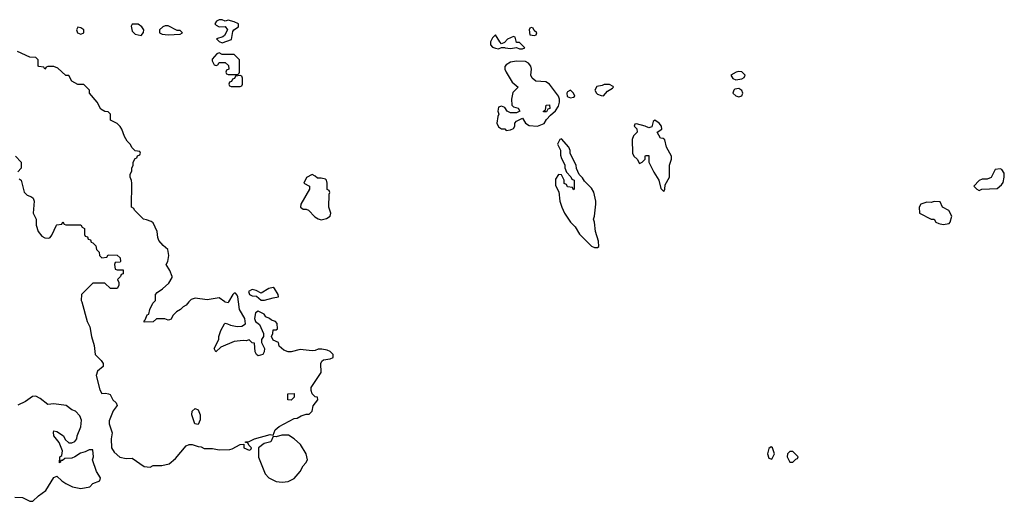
# Model space of a CAD drawing. Header units: inches. Extents: x 1980008 to 2252673, y 74414 to 260562.
# Tile 211 of 228: x 2211682 to 2218238, y 208674 to 211878. Entities that reach past the tile are written whole.
import ezdxf

# ---------------------------------------------------------------- set-up
doc = ezdxf.new("R2010")
doc.units = ezdxf.units.IN
doc.header["$MEASUREMENT"] = 0
doc.layers.add('C2210', color=7, linetype='Continuous')
doc.layers.add('C2211', color=7, linetype='Continuous')

msp = doc.modelspace()

# ---------------------------------------------------------------- linework, layer by layer
at = {"layer": 'C2210', "color": 5, "elevation": 60}
for points in [[(2212094.8, 210000), (2212130.7, 209870.7), (2212150, 209834), (2212161, 209770), (2212178, 209710), (2212184.7, 209650), (2212224.7, 209610), (2212238, 209590), (2212238, 209570), (2212199.8, 209540.2), (2212190.5, 209510), (2212216.3, 209416.3), (2212230, 209391.3), (2212253.2, 209393.2), (2212274, 209390), (2212283.6, 209383.6), (2212302, 209350), (2212324.7, 209330), (2212330.9, 209310.9), (2212303.5, 209276.5), (2212277.3, 209210), (2212278.8, 209190), (2212297.3, 209130), (2212290.7, 209089.3), (2212294, 209030), (2212310, 209001), (2212347.7, 208967.7), (2212390, 208958), (2212430, 208962), (2212510, 208904.7), (2212550, 208902), (2212570, 208911.3), (2212628.8, 208911.1), (2212677.2, 208922.8), (2212720.2, 208959.8), (2212790, 209042), (2212810, 209052), (2212830, 209051.3), (2212870, 209038), (2212890, 209036), (2212910, 209026), (2212965.4, 209025.4), (2213010, 209016), (2213080.4, 209019.6), (2213096.4, 209023.6), (2213150, 209052), (2213174, 209054), (2213174, 209030), (2213210, 209014), (2213222, 209018), (2213226, 209030), (2213207.3, 209047.3), (2213202, 209062), (2213186, 209066), (2213186, 209070), (2213210, 209072), (2213246, 209090), (2213350, 209118), (2213370, 209114), (2213382, 209150), (2213410, 209171.3), (2213510, 209224.7), (2213530, 209226.8), (2213557.2, 209242.8), (2213590, 209254), (2213610, 209254), (2213630, 209274), (2213635.3, 209310), (2213668, 209350), (2213666, 209366), (2213650, 209368), (2213629.1, 209389.1), (2213622, 209410), (2213622, 209430), (2213688.7, 209530), (2213688, 209590), (2213694.6, 209605.4), (2213705.2, 209614.8), (2213750, 209622), (2213768.7, 209630), (2213769.2, 209650), (2213749, 209670), (2213730, 209679.5), (2213694.8, 209685.2), (2213670, 209685.2), (2213650, 209677.2), (2213630, 209676), (2213550, 209684), (2213490, 209668), (2213470, 209668), (2213440.2, 209680.2), (2213410, 209706), (2213406, 209730), (2213370, 209746), (2213358, 209770), (2213368, 209790), (2213370, 209814), (2213390, 209814), (2213398, 209822), (2213396.4, 209856.4), (2213386, 209870), (2213358, 209878), (2213346, 209890), (2213321.2, 209901.2), (2213310, 209918), (2213270, 209938), (2213252, 209928), (2213246, 209890), (2213251.3, 209870), (2213278, 209850), (2213304.7, 209790), (2213304.7, 209770), (2213292, 209750), (2213292, 209730), (2213311, 209691), (2213310.9, 209669.1), (2213302, 209650), (2213270, 209641.2), (2213259, 209650), (2213249.4, 209669.4), (2213246, 209726), (2213230, 209728), (2213210, 209748), (2213190, 209742), (2213170, 209744), (2213110, 209736), (2213021, 209699), (2212987.3, 209667.3), (2212978, 209690), (2213008, 209750), (2213008, 209770), (2213022, 209810), (2213045.2, 209854.8), (2213050, 209858), (2213064.7, 209855.3), (2213085.8, 209845.8), (2213130, 209835.8), (2213160.7, 209839.3), (2213185.2, 209854.8), (2213182, 209890), (2213145.2, 209950), (2213138.2, 210000)], [(2212809.1, 210000), (2212790, 209978), (2212770, 209968), (2212752, 209950), (2212726, 209934), (2212702, 209910), (2212690, 209886), (2212679.6, 209880.4), (2212670, 209878), (2212648.4, 209888.4), (2212592.7, 209887.3), (2212570, 209868.7), (2212510, 209866), (2212510, 209874), (2212518, 209882), (2212530, 209914), (2212542, 209918), (2212548, 209950), (2212568.4, 209991.6), (2212576.4, 210000)], [(2213072.7, 210000), (2213070, 209995.3), (2213050, 209999), (2213048.5, 210000)], [(2211650, 208702), (2211699.6, 208699.6), (2211750, 208674), (2211770, 208674), (2211808, 208710), (2211855.1, 208744.9), (2211910, 208832), (2211930, 208842), (2211962, 208810), (2211990, 208792), (2212034, 208770), (2212090, 208758), (2212148.8, 208771.1), (2212170, 208792), (2212215.3, 208810), (2212219, 208830), (2212192.7, 208872.7), (2212166, 208950), (2212174, 208970), (2212170, 209015.3), (2212143.5, 209016.5), (2212118, 209002), (2212086.8, 208993.2), (2212050, 208968.7), (2212030, 208962), (2211982, 208958), (2211966, 208946), (2211954, 208946), (2211954, 208934), (2211948, 208930), (2211948.7, 208970), (2211962, 208978), (2211968, 209010), (2211945.2, 209065.2), (2211910, 209108.7), (2211906, 209134), (2211910, 209142), (2211930, 209138), (2211974, 209110), (2211984.7, 209084.7), (2212010, 209062), (2212030, 209062), (2212050, 209072), (2212062, 209090), (2212064, 209110), (2212089.3, 209170), (2212093.2, 209213.2), (2212083.1, 209243.1), (2212053.6, 209273.6), (2212030, 209282), (2211992, 209312), (2211910, 209322), (2211870, 209318), (2211818.6, 209358.6), (2211790, 209374), (2211767.9, 209372.1), (2211721.4, 209338.6), (2211670, 209313.2)]]:
    msp.add_lwpolyline(points, dxfattribs=at)
for points in [[(2213490, 209346), (2213468.4, 209348.4), (2213468, 209390), (2213510, 209392), (2213510, 209366)], [(2212870, 209186), (2212848, 209190), (2212829.1, 209249.1), (2212830, 209274), (2212850, 209292), (2212870, 209282), (2212884.7, 209250), (2212883.6, 209216.4)], [(2213426.4, 209113.6), (2213390, 209102), (2213370, 209106), (2213354, 209070), (2213310, 209058), (2213272, 209030), (2213272, 208968), (2213316.9, 208856.9), (2213342, 208830), (2213390, 208804.7), (2213430, 208801), (2213470, 208804.7), (2213510, 208824.7), (2213550, 208872), (2213569.1, 208910.9), (2213588, 208930), (2213598, 208950), (2213589, 208990), (2213552.7, 209052.7), (2213510, 209088.7), (2213472.9, 209112.9)], [(2216684.7, 209035.3), (2216670, 209026), (2216661, 208990), (2216670, 208962), (2216690, 208954), (2216708.7, 208990), (2216695.3, 209030)], [(2216830, 209006), (2216810, 209006), (2216794, 208990), (2216792, 208970), (2216810, 208934), (2216830, 208934), (2216850, 208954), (2216862, 208958), (2216866, 208970)]]:
    msp.add_lwpolyline(points, close=True, dxfattribs=at)
at = {"layer": 'C2211', "color": 5, "elevation": 60}
for points in [[(2212070, 211828), (2212061, 211810), (2212066, 211790), (2212090, 211782.8), (2212108, 211790), (2212108.7, 211810), (2212090, 211824)], [(2212470, 211849), (2212432, 211848), (2212424.7, 211835.3), (2212430, 211802), (2212450, 211782), (2212490, 211774), (2212507.3, 211792.7), (2212508, 211810), (2212495.3, 211830)], [(2212670, 211838), (2212650, 211838), (2212634, 211830), (2212614, 211810), (2212614, 211790), (2212630, 211782), (2212670, 211778), (2212750, 211782), (2212766, 211790), (2212750, 211806), (2212730, 211806)], [(2213030, 211878), (2213010, 211878), (2212991.6, 211868.4), (2212982, 211850), (2212990, 211842), (2213010, 211831.3), (2213050, 211832), (2213064.7, 211810), (2213046.8, 211773.2), (2213035.3, 211764.7), (2212992, 211750), (2213010, 211732), (2213030, 211724.7), (2213092.9, 211747.1), (2213101.2, 211798.8), (2213108, 211810), (2213138, 211830), (2213138, 211850), (2213110, 211864), (2213070, 211875.3), (2213050, 211868)], [(2215090, 211826), (2215078, 211822), (2215074, 211810), (2215078, 211778), (2215110, 211774), (2215122, 211778), (2215126, 211790), (2215107.3, 211807.3), (2215102, 211822)], [(2214850, 211778), (2214830, 211758), (2214816, 211730), (2214816, 211710), (2214830, 211696), (2214850, 211687.7), (2214870, 211684.9), (2214890, 211694), (2214910, 211694), (2214914, 211690), (2214950, 211686.8), (2214990, 211694), (2215010, 211684.7), (2215030, 211684.7), (2215046, 211690), (2215010, 211726), (2214990, 211726), (2214982, 211762), (2214970, 211766), (2214930, 211748), (2214910, 211726), (2214890, 211718), (2214878, 211730)], [(2213010, 211658), (2212994, 211650), (2212963.6, 211616.4), (2212963.6, 211603.6), (2212978, 211578), (2212990, 211574), (2213002, 211578), (2213010, 211594), (2213050, 211594), (2213072.7, 211572.7), (2213074, 211550), (2213058, 211542), (2213054, 211530), (2213058, 211518), (2213070, 211514), (2213130, 211514), (2213142, 211518), (2213146, 211530), (2213146, 211610), (2213110, 211646), (2213030, 211646)], [(2214990, 211602), (2214950, 211596.2), (2214922, 211578), (2214913.2, 211566.8), (2214912.7, 211550), (2214921.3, 211530), (2214962, 211462), (2215001, 211430), (2214966.6, 211393.4), (2214956.3, 211350), (2214958, 211310), (2214970, 211298), (2215002, 211290), (2215011.3, 211268.7), (2214990, 211258), (2214950, 211258), (2214928.7, 211268.7), (2214913.2, 211293.2), (2214890, 211302), (2214870, 211295.3), (2214864.7, 211270), (2214872, 211250), (2214865.4, 211234.6), (2214858.8, 211190), (2214870, 211164.7), (2214890, 211151.3), (2214911.3, 211151.3), (2214922, 211142), (2214950, 211144.7), (2214970, 211154), (2214978, 211170), (2214978, 211190), (2214990, 211202), (2215030, 211222), (2215051, 211190), (2215073.4, 211173.4), (2215129.3, 211170.7), (2215173.6, 211186.4), (2215190, 211214), (2215216.4, 211243.6), (2215250, 211272), (2215270, 211302), (2215277.2, 211330), (2215277.2, 211350), (2215269.2, 211370), (2215209, 211450), (2215184.5, 211464.5), (2215118, 211470), (2215093.2, 211490), (2215085.2, 211510), (2215089.2, 211550), (2215086, 211570), (2215070, 211589.2), (2215050, 211599.5)], [(2213150, 211506), (2213118, 211502), (2213112.7, 211487.3), (2213098, 211482), (2213092.7, 211467.3), (2213078, 211462), (2213074, 211450), (2213078, 211438), (2213090, 211434), (2213150, 211434), (2213162, 211438), (2213166, 211450), (2213166, 211490), (2213162, 211502)], [(2216470, 211534), (2216452, 211530), (2216416, 211510), (2216430, 211486.8), (2216450, 211477.3), (2216490, 211484), (2216506, 211494), (2216512.3, 211510), (2216490, 211531.6)], [(2215610, 211448), (2215572.7, 211447.3), (2215559.6, 211440.4), (2215525.4, 211434.6), (2215512, 211410), (2215522, 211390), (2215530, 211382), (2215552.7, 211372.7), (2215570, 211372), (2215596.4, 211403.6), (2215630, 211422), (2215635.3, 211430), (2215632.9, 211432.9)], [(2215350, 211408.7), (2215330, 211398), (2215324.7, 211390), (2215326.8, 211366.8), (2215350, 211358), (2215370, 211362), (2215378, 211370), (2215368.7, 211390)], [(2216470, 211419.3), (2216444.4, 211415.6), (2216436, 211410), (2216430.7, 211390), (2216450, 211370.7), (2216470, 211364), (2216490, 211372), (2216497.2, 211390), (2216490, 211408)], [(2215170, 211266), (2215168.7, 211270), (2215182, 211278), (2215188, 211310), (2215210, 211312), (2215212, 211288), (2215198, 211282), (2215190, 211266)], [(2215910, 211208.7), (2215899.6, 211200.4), (2215890, 211166), (2215870, 211158), (2215846, 211170), (2215790, 211186), (2215778, 211182), (2215774, 211170), (2215792, 211152), (2215794, 211130), (2215770, 211106), (2215759.6, 211080.4), (2215762, 210990), (2215772, 210970), (2215794, 210950), (2215810, 210922), (2215826, 210930), (2215846, 210950), (2215846, 210970), (2215850, 210974), (2215870, 210974), (2215872, 210930), (2215903.5, 210863.5), (2215938, 210810), (2215950, 210754), (2215970, 210734), (2215978, 210750), (2215980.4, 210779.6), (2216008, 210830), (2216008.7, 210910), (2216022, 210950), (2216022, 210970), (2215988.7, 211030), (2215978, 211078), (2215967.3, 211087.3), (2215948.8, 211088.9), (2215926, 211130), (2215958, 211150), (2215955.3, 211170), (2215939, 211190)], [(2215290, 211086), (2215278, 211082), (2215262, 211050), (2215282, 211010), (2215283.6, 210976.4), (2215290, 210954), (2215311.6, 210911.6), (2215312.7, 210892.7), (2215323.6, 210863.6), (2215352.7, 210832.7), (2215358, 210818), (2215374, 210810), (2215374, 210750), (2215370, 210746), (2215362, 210762), (2215330, 210766), (2215322, 210782), (2215308, 210788), (2215308, 210810), (2215290, 210846), (2215270, 210848), (2215250, 210818), (2215250, 210774), (2215272, 210732), (2215278, 210670), (2215291, 210630), (2215310, 210592), (2215350, 210532), (2215381, 210501), (2215410, 210452), (2215490, 210372), (2215510, 210362), (2215530, 210362), (2215538, 210370), (2215536.4, 210403.6), (2215515.3, 210470), (2215508.7, 210530), (2215502, 210550), (2215508.4, 210571.6), (2215517.2, 210650), (2215517.2, 210670), (2215504, 210730), (2215490, 210758), (2215443.1, 210803.1), (2215430, 210826), (2215407.3, 210847.3), (2215388.4, 210888.4), (2215388, 210910), (2215348.4, 210988.4), (2215347.3, 211007.3), (2215338, 211030)], [(2213630, 210848), (2213591.6, 210828.4), (2213574, 210790), (2213611.2, 210771.1), (2213611.2, 210751.1), (2213554, 210650), (2213551, 210630), (2213570, 210617.3), (2213590, 210617.3), (2213604.7, 210610), (2213647.2, 210567.2), (2213670, 210553), (2213690, 210547.3), (2213724.5, 210555.5), (2213749.2, 210570.8), (2213754, 210590), (2213741.2, 210630), (2213743.1, 210716.9), (2213747.3, 210727.3), (2213742, 210742), (2213728.4, 210748.4), (2213729.2, 210790), (2213724, 210810), (2213717.5, 210817.5), (2213690, 210824), (2213664, 210824), (2213650, 210838)], [(2218210, 210886), (2218178, 210882), (2218150, 210828), (2218123.6, 210816.4), (2218090, 210818), (2218070, 210808), (2218034, 210770), (2218054, 210750), (2218070, 210742), (2218088.7, 210751.3), (2218190, 210754), (2218220.4, 210779.6), (2218230, 210794), (2218238, 210830), (2218236.4, 210856.4), (2218222, 210882)], [(2217770, 210668), (2217750, 210662), (2217723.1, 210663.1), (2217682, 210650), (2217672, 210630), (2217674, 210590), (2217750, 210552), (2217771.3, 210551.3), (2217782, 210530), (2217801.4, 210521.4), (2217830, 210516), (2217870, 210522), (2217878, 210530), (2217888, 210570), (2217868.4, 210608.4), (2217826, 210630), (2217810, 210666)], [(2213370, 210097.2), (2213342, 210090), (2213290, 210058), (2213256.4, 210076.4), (2213230, 210082), (2213204.7, 210070), (2213212, 210050), (2213230, 210041), (2213259.6, 210039.6), (2213290, 210012), (2213312, 210012), (2213370, 210027.7), (2213406, 210034), (2213404, 210050), (2213379, 210090)]]:
    msp.add_lwpolyline(points, close=True, dxfattribs=at)
for points in [[(2212576.4, 210000), (2212586, 210010), (2212586, 210050), (2212596.4, 210063.6), (2212633.6, 210086.4), (2212674.6, 210125.4), (2212696.4, 210163.6), (2212698, 210170), (2212682, 210210), (2212658, 210250), (2212668, 210270), (2212675.3, 210310), (2212668, 210350), (2212636.4, 210376.4), (2212609.3, 210409.3), (2212602, 210430), (2212598, 210470), (2212570, 210526), (2212556.4, 210536.4), (2212527.3, 210547.3), (2212506, 210550), (2212446, 210610), (2212442, 210622), (2212426, 210630), (2212428, 210790), (2212427.3, 210807.3), (2212418, 210830), (2212418, 210850), (2212428, 210870), (2212428, 210890), (2212438, 210910), (2212438, 210930), (2212450, 210954), (2212462, 210958), (2212467.3, 210972.7), (2212482, 210978), (2212486, 210990), (2212482, 211002), (2212450, 211006), (2212430, 211026), (2212418, 211050), (2212398, 211070), (2212380.2, 211100.2), (2212362, 211150), (2212350, 211168), (2212330, 211188), (2212286, 211210), (2212286, 211250), (2212270, 211266), (2212250, 211268), (2212223.1, 211283.1), (2212198, 211330), (2212146, 211390), (2212146, 211410), (2212110, 211446), (2212070, 211448), (2212028.4, 211468.4), (2212010, 211506), (2211990, 211506), (2211936.4, 211556.4), (2211910, 211566), (2211870, 211566), (2211858, 211562), (2211850, 211548), (2211842, 211562), (2211810, 211566), (2211806, 211570), (2211806, 211610), (2211790, 211626), (2211750, 211628), (2211667.3, 211667.3)], [(2211654, 210970), (2211692, 210930), (2211692, 210890), (2211670, 210866)], [(2211679.6, 210819.6), (2211691, 210811), (2211711.2, 210731.1), (2211731.2, 210711.1), (2211759.8, 210699.8), (2211772, 210690), (2211778, 210670), (2211772, 210590), (2211791.2, 210551.1), (2211791.3, 210510), (2211804.7, 210470), (2211830, 210438), (2211850, 210426), (2211875.3, 210424.7), (2211886, 210430), (2211896.4, 210443.6), (2211926, 210510), (2211930, 210514), (2211962, 210518), (2211970, 210534), (2211978, 210518), (2211990, 210514), (2212090, 210514), (2212098, 210498), (2212114, 210490), (2212114, 210450), (2212118, 210438), (2212132.7, 210432.7), (2212138, 210418), (2212152.7, 210412.7), (2212158, 210398), (2212170, 210394), (2212190, 210374), (2212194, 210350), (2212211.6, 210331.6), (2212214, 210310), (2212230, 210294), (2212262, 210298), (2212270, 210314), (2212330, 210312), (2212350, 210294), (2212354, 210270), (2212350, 210266), (2212318, 210262), (2212314, 210250), (2212318, 210218), (2212330, 210214), (2212370, 210214), (2212372, 210210), (2212371.6, 210188.4), (2212358, 210182), (2212354, 210170), (2212334, 210150), (2212342, 210130), (2212342, 210110), (2212331.2, 210088.9), (2212286, 210090), (2212250, 210126), (2212170, 210126), (2212094, 210050), (2212092, 210010), (2212094.8, 210000)], [(2213138.2, 210000), (2213133.6, 210033.6), (2213130, 210046), (2213118, 210058), (2213110, 210058), (2213102, 210050), (2213072.7, 210000)], [(2213048.5, 210000), (2213010, 210026.6), (2212930, 210015.1), (2212850, 210025.2), (2212838, 210022), (2212823.5, 210016.5), (2212809.1, 210000)]]:
    msp.add_lwpolyline(points, dxfattribs=at)

doc.saveas('drawing.dxf')
